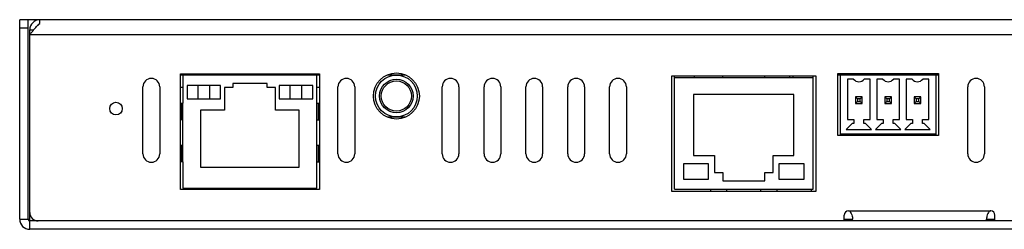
# Model space of a CAD drawing. Header units: millimetres. Extents: x 0 to 800, y 0 to 566.
# Tile 3 of 5: x 170 to 288, y 395 to 420. Entities that reach past the tile are written whole.
import ezdxf

# ---------------------------------------------------------------- set-up
doc = ezdxf.new("R2010")
doc.units = ezdxf.units.MM

msp = doc.modelspace()

# ---------------------------------------------------------------- linework, layer by layer
at = {"color": 7, "linetype": 'Continuous'}
for p, q in [((170.406, 395.945), (170.406, 419.745)), ((172.806, 419.745), (170.406, 419.745)), ((171.406, 418.745), (170.406, 418.745)), ((171.406, 395.945), (171.406, 419.745)), ((172.806, 419.304), (172.806, 419.745)), ((383.006, 419.745), (172.806, 419.745)), ((171.606, 395.745), (171.606, 418.545)), ((171.606, 418.545), (172.086, 418.545)), ((384.206, 417.945), (171.606, 417.945)), ((171.898, 418.318), (171.918, 418.343)), ((189.606, 399.495), (189.606, 413.295)), ((189.606, 399.495), (189.606, 413.295)), ((189.606, 413.295), (206.206, 413.295)), ((189.606, 413.295), (206.206, 413.295)), ((189.906, 413.145), (189.606, 413.145)), ((189.906, 413.145), (189.908, 409.795)), ((205.906, 413.145), (189.906, 413.145)), ((205.903, 409.795), (205.906, 413.145)), ((206.206, 413.145), (205.906, 413.145)), ((206.206, 413.295), (206.206, 399.495)), ((206.206, 413.295), (206.206, 399.495)), ((216.482, 413.145), (214.329, 413.145)), ((248.306, 399.27), (248.306, 413.07)), ((248.306, 413.07), (265.506, 413.07)), ((248.631, 399.535), (248.631, 413.07)), ((251.006, 412.805), (251.006, 413.07)), ((254.406, 412.805), (254.406, 413.07)), ((259.406, 412.805), (259.406, 413.07)), ((262.356, 413.07), (262.356, 412.805)), ((262.806, 412.805), (262.806, 413.07)), ((265.181, 399.535), (265.181, 413.07)), ((265.506, 413.07), (265.506, 399.27)), ((268.156, 405.945), (268.156, 413.345)), ((268.156, 413.345), (280.156, 413.345)), ((268.406, 413.145), (268.156, 413.145)), ((268.406, 413.145), (268.406, 405.945)), ((279.906, 413.145), (268.406, 413.145)), ((279.906, 405.945), (279.906, 413.145)), ((280.156, 413.145), (279.906, 413.145)), ((280.156, 413.345), (280.156, 405.945)), ((185.131, 403.745), (185.131, 411.745)), ((187.131, 411.745), (187.131, 403.745)), ((190.406, 411.895), (190.406, 410.295)), ((194.406, 411.895), (190.406, 411.895)), ((191.686, 411.895), (191.686, 410.295)), ((193.125, 410.295), (193.125, 411.895)), ((194.406, 410.295), (194.406, 411.895)), ((195.856, 412.145), (195.856, 411.645)), ((199.956, 412.145), (195.856, 412.145)), ((199.956, 411.645), (199.956, 412.145)), ((201.406, 411.895), (201.406, 410.295)), ((205.406, 411.895), (201.406, 411.895)), ((202.686, 411.895), (202.686, 410.295)), ((204.125, 410.295), (204.125, 411.895)), ((205.406, 410.295), (205.406, 411.895)), ((208.431, 403.745), (208.431, 411.745)), ((210.431, 411.745), (210.431, 403.745)), ((220.881, 403.745), (220.881, 411.745)), ((222.881, 411.745), (222.881, 403.745)), ((225.881, 403.745), (225.881, 411.745)), ((227.881, 411.745), (227.881, 403.745)), ((230.881, 403.745), (230.881, 411.745)), ((232.881, 411.745), (232.881, 403.745)), ((235.881, 403.745), (235.881, 411.745)), ((237.881, 411.745), (237.881, 403.745)), ((240.881, 403.745), (240.881, 411.745)), ((242.881, 411.745), (242.881, 403.745)), ((265.181, 412.805), (248.631, 412.805)), ((269.306, 412.645), (269.306, 407.845)), ((270.031, 412.645), (269.306, 412.645)), ((272.006, 412.645), (271.28, 412.645)), ((272.006, 407.845), (272.006, 412.645)), ((272.806, 412.645), (272.806, 407.845)), ((273.531, 412.645), (272.806, 412.645)), ((275.506, 412.645), (274.78, 412.645)), ((275.506, 407.845), (275.506, 412.645)), ((276.306, 412.645), (276.306, 407.845)), ((277.031, 412.645), (276.306, 412.645)), ((279.006, 412.645), (278.28, 412.645)), ((279.006, 407.845), (279.006, 412.645)), ((283.656, 403.745), (283.656, 411.745)), ((285.656, 411.745), (285.656, 403.745)), ((189.907, 411.645), (189.606, 411.645)), ((194.856, 411.645), (194.856, 408.945)), ((195.856, 411.645), (194.856, 411.645)), ((200.956, 411.645), (199.956, 411.645)), ((200.956, 408.945), (200.956, 411.645)), ((206.206, 411.645), (205.904, 411.645)), ((250.906, 410.805), (250.906, 403.535)), ((262.906, 410.805), (250.906, 410.805)), ((262.906, 403.535), (262.906, 410.805)), ((270.256, 410.545), (270.256, 409.745)), ((270.256, 410.545), (270.506, 410.295)), ((271.056, 410.545), (270.256, 410.545)), ((271.056, 410.545), (270.806, 410.295)), ((271.056, 409.745), (271.056, 410.545)), ((273.756, 410.545), (273.756, 409.745)), ((273.756, 410.545), (274.006, 410.295)), ((274.556, 410.545), (273.756, 410.545)), ((274.556, 410.545), (274.306, 410.295)), ((274.556, 409.745), (274.556, 410.545)), ((277.256, 410.545), (277.256, 409.745)), ((278.056, 410.545), (277.256, 410.545)), ((277.256, 410.545), (277.506, 410.295)), ((278.056, 410.545), (277.806, 410.295)), ((278.056, 409.745), (278.056, 410.545)), ((189.606, 409.795), (189.906, 409.795)), ((189.744, 407.795), (189.744, 409.795)), ((189.908, 402.795), (189.908, 409.795)), ((190.406, 410.295), (194.406, 410.295)), ((201.406, 410.295), (205.406, 410.295)), ((205.903, 402.795), (205.903, 409.795)), ((205.906, 409.795), (206.206, 409.795)), ((206.067, 409.795), (206.067, 407.795)), ((270.256, 409.745), (270.506, 409.995)), ((270.256, 409.745), (271.056, 409.745)), ((270.506, 410.295), (270.506, 409.995)), ((270.806, 410.295), (270.506, 410.295)), ((270.506, 409.995), (270.806, 409.995)), ((270.806, 409.995), (270.806, 410.295)), ((271.056, 409.745), (270.806, 409.995)), ((273.756, 409.745), (274.006, 409.995)), ((273.756, 409.745), (274.556, 409.745)), ((274.006, 410.295), (274.006, 409.995)), ((274.306, 410.295), (274.006, 410.295)), ((274.006, 409.995), (274.306, 409.995)), ((274.306, 409.995), (274.306, 410.295)), ((274.556, 409.745), (274.306, 409.995)), ((277.256, 409.745), (277.506, 409.995)), ((277.256, 409.745), (278.056, 409.745)), ((277.506, 410.295), (277.506, 409.995)), ((277.806, 410.295), (277.506, 410.295)), ((277.506, 409.995), (277.806, 409.995)), ((277.806, 409.995), (277.806, 410.295)), ((278.056, 409.745), (277.806, 409.995)), ((192.006, 408.945), (192.006, 402.145)), ((194.856, 408.945), (192.006, 408.945)), ((203.806, 408.945), (200.956, 408.945)), ((203.806, 402.145), (203.806, 408.945)), ((189.906, 407.795), (189.606, 407.795)), ((205.906, 407.795), (206.206, 407.795)), ((214.329, 408.145), (216.482, 408.145)), ((269.856, 407.345), (269.156, 406.645)), ((269.306, 407.845), (270.056, 407.845)), ((270.056, 407.345), (269.856, 407.345)), ((270.056, 407.845), (270.056, 407.345)), ((271.256, 407.345), (271.256, 407.845)), ((271.256, 407.845), (272.006, 407.845)), ((271.456, 407.345), (271.256, 407.345)), ((272.156, 406.645), (271.456, 407.345)), ((273.356, 407.345), (272.656, 406.645)), ((272.806, 407.845), (273.556, 407.845)), ((273.556, 407.345), (273.356, 407.345)), ((273.556, 407.845), (273.556, 407.345)), ((274.756, 407.345), (274.756, 407.845)), ((274.756, 407.845), (275.506, 407.845)), ((274.956, 407.345), (274.756, 407.345)), ((275.656, 406.645), (274.956, 407.345)), ((276.856, 407.345), (276.156, 406.645)), ((276.306, 407.845), (277.056, 407.845)), ((277.056, 407.345), (276.856, 407.345)), ((277.056, 407.845), (277.056, 407.345)), ((278.256, 407.345), (278.256, 407.845)), ((278.256, 407.845), (279.006, 407.845)), ((278.456, 407.345), (278.256, 407.345)), ((279.156, 406.645), (278.456, 407.345)), ((280.156, 405.945), (268.156, 405.945)), ((268.406, 406.145), (279.906, 406.145)), ((269.156, 406.645), (272.156, 406.645)), ((272.656, 406.645), (275.656, 406.645)), ((276.156, 406.645), (279.156, 406.645)), ((189.606, 404.795), (189.906, 404.795)), ((189.744, 402.795), (189.744, 404.795)), ((205.906, 404.795), (206.206, 404.795)), ((206.067, 404.795), (206.067, 402.795)), ((250.906, 403.535), (253.406, 403.535)), ((253.406, 403.535), (253.406, 401.535)), ((260.406, 401.535), (260.406, 403.535)), ((260.406, 403.535), (262.906, 403.535)), ((189.906, 402.795), (189.606, 402.795)), ((189.908, 402.795), (189.906, 399.645)), ((205.906, 399.645), (205.903, 402.795)), ((205.906, 402.795), (206.206, 402.795)), ((249.706, 402.535), (249.706, 400.735)), ((252.706, 402.535), (249.706, 402.535)), ((252.706, 400.735), (252.706, 402.535)), ((261.106, 402.535), (261.106, 400.735)), ((264.106, 402.535), (261.106, 402.535)), ((264.106, 400.735), (264.106, 402.535)), ((192.006, 402.145), (203.806, 402.145)), ((253.406, 401.535), (254.406, 401.535)), ((254.406, 401.535), (254.406, 400.535)), ((259.406, 400.535), (259.406, 401.535)), ((259.406, 401.535), (260.406, 401.535)), ((249.706, 400.735), (252.706, 400.735)), ((254.406, 400.535), (259.406, 400.535)), ((261.106, 400.735), (264.106, 400.735)), ((206.206, 399.495), (189.606, 399.495)), ((206.206, 399.495), (189.606, 399.495)), ((189.906, 399.645), (194.156, 399.648)), ((194.156, 399.648), (201.656, 399.648)), ((194.156, 399.495), (194.156, 399.645)), ((196.156, 399.495), (196.156, 399.645)), ((199.656, 399.495), (199.656, 399.645)), ((201.656, 399.648), (205.906, 399.645)), ((201.656, 399.645), (201.656, 399.495)), ((265.506, 399.27), (248.306, 399.27)), ((248.631, 399.535), (265.181, 399.535)), ((264.956, 399.535), (264.956, 399.27)), ((268.906, 395.745), (268.906, 396.445)), ((269.406, 396.945), (286.406, 396.945)), ((286.906, 395.745), (286.906, 396.445)), ((170.406, 395.945), (171.606, 395.945)), ((171.606, 394.745), (171.606, 395.745)), ((384.206, 395.745), (171.606, 395.745)), ((268.906, 395.945), (269.906, 395.945)), ((269.906, 395.745), (269.906, 395.959)), ((285.906, 395.745), (285.906, 395.959)), ((285.906, 395.945), (286.906, 395.945)), ((384.206, 394.745), (171.606, 394.745))]:
    msp.add_line(p, q, dxfattribs=at)
for centre, radius in [((215.406, 410.645), 2.75), ((215.406, 410.645), 2.75), ((215.406, 410.645), 2.5), ((215.406, 410.645), 2), ((215.406, 410.645), 1.8), ((181.906, 409.145), 0.75)]:
    msp.add_circle(centre, radius, dxfattribs=at)
for centre, radius, start, end in [((172.806, 418.545), 1.2, 90, 180), ((176.642, 414.999), 5.771, 135.49966, 137.23363), ((185.64, 407.383), 17.562, 140.92814, 141.38274), ((186.131, 411.745), 1, 0, 180), ((209.431, 411.745), 1, 0, 180), ((221.881, 411.745), 1, 0, 180), ((226.881, 411.745), 1, 0, 180), ((231.881, 411.745), 1, 0, 180), ((236.881, 411.745), 1, 0, 180), ((241.881, 411.745), 1, 0, 180), ((270.656, 413.145), 0.8, 218.68219, 321.31781), ((274.156, 413.145), 0.8, 218.68219, 321.31781), ((277.656, 413.145), 0.8, 218.68219, 321.31781), ((284.656, 411.745), 1, 0, 180), ((186.131, 403.745), 1, 180, 0), ((209.431, 403.745), 1, 180, 0), ((221.881, 403.745), 1, 180, 0), ((226.881, 403.745), 1, 180, 0), ((231.881, 403.745), 1, 180, 0), ((236.881, 403.745), 1, 180, 0), ((241.881, 403.745), 1, 180, 0), ((284.656, 403.745), 1, 180, 0), ((272.739, 400.496), 19.857, 182.77385, 183.55501), ((235.072, 400.496), 19.857, 356.44499, 357.22615), ((278.739, 400.496), 19.857, 182.77385, 183.55501), ((241.072, 400.496), 19.857, 356.44499, 357.22615), ((172.606, 396.745), 1, 180, 270), ((269.406, 396.445), 0.5, 90, 180), ((286.406, 396.445), 0.5, 0, 90), ((171.606, 395.945), 1.2, 180, 270), ((171.606, 395.945), 0.2, 180, 270)]:
    msp.add_arc(centre, radius, start, end, dxfattribs=at)
for points, knots in [([(172.006, 418.452), (172.039, 418.493), (172.168, 418.651), (172.302, 418.806), (172.406, 418.917)], [0, 0, 0, 0, 0.2566821, 1, 1, 1, 1]), ([(172.526, 419.044), (172.549, 419.067), (172.639, 419.157), (172.733, 419.243), (172.806, 419.304)], [0, 0, 0, 0, 0.2581225, 1, 1, 1, 1]), ([(269.406, 396.945), (269.461, 396.945), (269.573, 396.897), (269.714, 396.724), (269.819, 396.482), (269.886, 396.208), (269.906, 396.036), (269.906, 395.959)], [0, 0, 0, 0, 0.1421985, 0.2846765, 0.5601229, 0.8057091, 1, 1, 1, 1]), ([(286.406, 396.945), (286.35, 396.945), (286.238, 396.897), (286.098, 396.724), (285.992, 396.482), (285.925, 396.208), (285.906, 396.036), (285.906, 395.959)], [0, 0, 0, 0, 0.1421985, 0.2846765, 0.5601229, 0.8057091, 1, 1, 1, 1])]:
    msp.add_open_spline(points, degree=3, knots=knots, dxfattribs=at)
msp.add_open_spline([(171.606, 417.945), (171.702, 418.07), (171.799, 418.194), (171.898, 418.318)], degree=3, dxfattribs=at)

doc.saveas('drawing.dxf')
